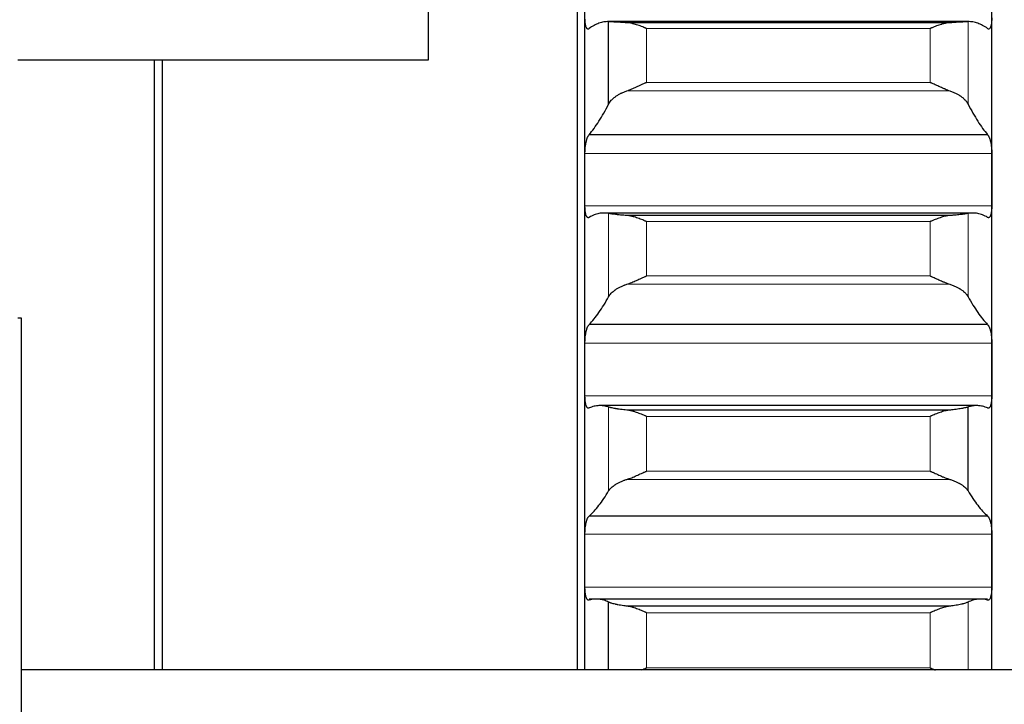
# Model space of a CAD drawing. Header units: inches. Extents: x 0 to 20790, y -12 to 14700.
# Tile 173 of 256: x 7989 to 8115, y 9880 to 9968. Entities that reach past the tile are written whole.
import ezdxf

# ---------------------------------------------------------------- set-up
doc = ezdxf.new("R2010")
doc.units = ezdxf.units.IN
doc.layers.add('1', color=7, linetype='Continuous', true_color=0xffffff)
doc.layers.add('254', color=7, linetype='Continuous', true_color=0xffffff)
doc.styles.add('latin_extended', font='simplex.shx')
doc.dimstyles.get("Standard").update_dxf_attribs({"dimtxt": 0.18, "dimasz": 0.18, "dimexe": 0.18, "dimexo": 0.0625, "dimgap": 0.09, "dimtad": 0, "dimtih": 1, "dimtoh": 1, "dimdec": 4, "dimzin": 0, "dimdsep": 46, "dimtxsty": 'Standard', "dimcen": 0.09, "dimadec": 0, "dimazin": 0, "dimtfac": 1, "dimtdec": 4, "dimtofl": 0, "dimtmove": 0, "dimatfit": 3, "dimfxl": 1, "dimtolj": 1, "dimtzin": 0, "dimarcsym": 0})

# ---------------------------------------------------------------- blocks, each defined once
blk = doc.blocks.new('_U1')
at = {"layer": '254', "color": 3, "linetype": 'Continuous', "lineweight": 13, "transparency": 16777216}
for p, q in [((1386.41, 10951.25), (1386.41, 7981.75)), ((8061.41, 9764.75), (8061.41, 7981.75)), ((1508.91, 8016.75), (7938.91, 8016.75))]:
    blk.add_line(p, q, dxfattribs=at)
at = {"layer": '254', "color": 3, "transparency": 16777216}
for points in [[(1508.91, 8037.17), (1508.91, 7996.34), (1386.41, 8016.75)], [(7938.91, 7996.34), (7938.91, 8037.17), (8061.41, 8016.75)]]:
    blk.add_solid(points, dxfattribs=at)
at = {"layer": 'Defpoints', "color": 0, "transparency": 16777216}
for p in [(1386.41, 10986.25), (8061.41, 9799.75), (8061.41, 8016.75)]:
    blk.add_point(p, dxfattribs=at)
at = {"layer": '254', "color": 2, "lineweight": 13, "transparency": 16777216, "insert": (4508.08, 8200.5), "char_height": 122.5, "attachment_point": 1, "style": 'latin_extended'}
blk.add_mtext('\\A1;6675', dxfattribs=at)

msp = doc.modelspace()

# ---------------------------------------------------------------- linework, layer by layer
at = {"layer": '1', "color": 2, "linetype": 'Continuous', "lineweight": 25}
for p, q in [((8060.411, 10049.754), (8060.411, 9884.738)), ((8041.411, 9962.754), (8041.411, 9989.754)), ((8061.411, 9947.44), (8061.411, 9971.455)), ((8113.411, 9947.44), (8113.411, 9971.455)), ((8110.495, 9967.652), (8064.328, 9967.652)), ((8064.438, 9957.107), (8064.438, 9967.651)), ((8108.043, 9967.512), (8066.78, 9967.512)), ((7988.911, 9962.754), (8041.411, 9962.754)), ((8006.411, 9884.766), (8006.411, 9962.764)), ((8007.411, 9884.761), (8007.411, 9962.768)), ((8112.874, 9953.193), (8061.949, 9953.193)), ((8061.411, 9923.189), (8061.411, 9947.44)), ((8113.411, 9923.189), (8113.411, 9947.44)), ((8110.985, 9943.182), (8063.838, 9943.182)), ((8108.043, 9942.86), (8066.78, 9942.86)), ((7989.411, 9929.754), (7988.911, 9929.754)), ((7989.411, 9669.754), (7989.411, 9929.754)), ((8112.874, 9928.911), (8061.949, 9928.911)), ((8061.411, 9898.74), (8061.411, 9923.189)), ((8113.411, 9898.74), (8113.411, 9923.189)), ((8111.476, 9918.557), (8063.347, 9918.557)), ((8110.385, 9907.638), (8110.385, 9918.373)), ((8108.043, 9917.979), (8066.78, 9917.979)), ((8112.874, 9904.423), (8061.949, 9904.423)), ((8061.411, 9884.754), (8061.411, 9898.74)), ((8113.411, 9884.754), (8113.411, 9898.74)), ((8112.874, 9893.816), (8061.949, 9893.816)), ((8064.438, 9884.754), (8064.438, 9893.429)), ((8108.043, 9892.909), (8066.78, 9892.909)), ((8157.411, 9884.754), (7989.411, 9884.754))]:
    msp.add_line(p, q, dxfattribs=at)
at = {"layer": '1', "color": 110, "linetype": 'Continuous', "lineweight": 13}
for p, q in [((8110.385, 9957.107), (8110.385, 9967.651)), ((8105.556, 9966.778), (8069.267, 9966.778)), ((8069.267, 9959.893), (8069.267, 9966.778)), ((8105.556, 9959.893), (8105.556, 9966.778)), ((8105.556, 9959.893), (8069.267, 9959.893)), ((8108.043, 9958.815), (8066.78, 9958.815)), ((8113.409, 9950.779), (8061.414, 9950.779)), ((8113.409, 9944.102), (8061.414, 9944.102)), ((8064.438, 9932.479), (8064.438, 9943.127)), ((8110.385, 9932.479), (8110.385, 9943.127)), ((8105.556, 9942.091), (8069.267, 9942.091)), ((8069.267, 9935.138), (8069.267, 9942.091)), ((8105.556, 9935.138), (8105.556, 9942.091)), ((8105.556, 9935.138), (8069.267, 9935.138)), ((8108.043, 9934.077), (8066.78, 9934.077)), ((8113.409, 9926.557), (8061.414, 9926.557)), ((8113.409, 9919.821), (8061.414, 9919.821)), ((8064.438, 9907.638), (8064.438, 9918.373)), ((8069.267, 9910.167), (8069.267, 9917.176)), ((8105.556, 9917.176), (8069.267, 9917.176)), ((8105.556, 9910.167), (8105.556, 9917.176)), ((8105.556, 9910.167), (8069.267, 9910.167)), ((8108.043, 9909.125), (8066.78, 9909.125)), ((8113.409, 9902.133), (8061.414, 9902.133)), ((8113.409, 9895.347), (8061.414, 9895.347)), ((8110.385, 9884.754), (8110.385, 9893.429)), ((8105.556, 9892.074), (8069.267, 9892.074)), ((8069.267, 9885.019), (8069.267, 9892.074)), ((8105.556, 9885.019), (8105.556, 9892.074)), ((8105.556, 9885.019), (8069.267, 9885.019))]:
    msp.add_line(p, q, dxfattribs=at)
at = {"layer": '1', "color": 2, "linetype": 'Continuous', "lineweight": 25}
for points, knots in [([(8061.949, 9966.779), (8061.914, 9966.744), (8061.88, 9966.722), (8061.83, 9966.707), (8061.813, 9966.705), (8061.789, 9966.706), (8061.781, 9966.708), (8061.764, 9966.712), (8061.756, 9966.715), (8061.716, 9966.733), (8061.686, 9966.759), (8061.642, 9966.818), (8061.628, 9966.84), (8061.608, 9966.878), (8061.601, 9966.892), (8061.588, 9966.92), (8061.581, 9966.935), (8061.55, 9967.013), (8061.528, 9967.086), (8061.503, 9967.191), (8061.498, 9967.213), (8061.489, 9967.257), (8061.484, 9967.28), (8061.472, 9967.351), (8061.464, 9967.4), (8061.443, 9967.554), (8061.433, 9967.664), (8061.423, 9967.811), (8061.422, 9967.841), (8061.419, 9967.902), (8061.418, 9967.932), (8061.415, 9968.025), (8061.414, 9968.088), (8061.414, 9968.152)], [0, 0, 0, 0, 0.125, 0.125, 0.1875, 0.1875, 0.21875, 0.21875, 0.25, 0.25, 0.375, 0.375, 0.4375, 0.4375, 0.46875, 0.46875, 0.5, 0.5, 0.625, 0.625, 0.65625, 0.65625, 0.6875, 0.6875, 0.75, 0.75, 0.875, 0.875, 0.90625, 0.90625, 0.9375, 0.9375, 1, 1, 1, 1]), ([(8066.78, 9967.512), (8066.634, 9967.519), (8066.494, 9967.526), (8066.225, 9967.541), (8065.968, 9967.556), (8065.731, 9967.57), (8065.591, 9967.579), (8065.563, 9967.581), (8065.508, 9967.585), (8065.481, 9967.586), (8065.401, 9967.592), (8065.349, 9967.595), (8065.199, 9967.605), (8065.107, 9967.611), (8064.935, 9967.622), (8064.856, 9967.628), (8064.748, 9967.634), (8064.713, 9967.636), (8064.665, 9967.639), (8064.649, 9967.64), (8064.618, 9967.642), (8064.603, 9967.643), (8064.531, 9967.647), (8064.48, 9967.649), (8064.438, 9967.651)], [0, 0, 0, 0, 0.125, 0.125, 0.25, 0.375, 0.375, 0.40625, 0.40625, 0.4375, 0.4375, 0.5, 0.5, 0.625, 0.625, 0.75, 0.75, 0.8125, 0.8125, 0.84375, 0.84375, 0.875, 0.875, 1, 1, 1, 1]), ([(8069.267, 9966.778), (8069.264, 9966.779), (8069.261, 9966.781), (8069.254, 9966.783), (8069.251, 9966.785), (8069.241, 9966.789), (8069.221, 9966.798), (8069.175, 9966.818), (8069.082, 9966.857), (8069.003, 9966.89), (8068.845, 9966.955), (8068.74, 9966.997), (8068.426, 9967.119), (8068.218, 9967.194), (8067.907, 9967.293), (8067.803, 9967.324), (8067.648, 9967.367), (8067.596, 9967.38), (8067.492, 9967.405), (8067.44, 9967.417), (8067.286, 9967.45), (8067.183, 9967.469), (8066.98, 9967.497), (8066.88, 9967.507), (8066.78, 9967.512)], [0, 0, 0, 0, 0.0039063, 0.0039063, 0.0078125, 0.0078125, 0.015625, 0.03125, 0.0625, 0.125, 0.125, 0.25, 0.25, 0.5, 0.5, 0.625, 0.625, 0.6875, 0.6875, 0.75, 0.75, 0.875, 0.875, 1, 1, 1, 1]), ([(8108.043, 9967.512), (8107.943, 9967.507), (8107.843, 9967.497), (8107.642, 9967.469), (8107.541, 9967.451), (8107.337, 9967.408), (8107.234, 9967.382), (8107.027, 9967.326), (8106.923, 9967.296), (8106.713, 9967.229), (8106.609, 9967.193), (8106.399, 9967.118), (8106.294, 9967.079), (8106.084, 9966.998), (8105.978, 9966.955), (8105.82, 9966.89), (8105.741, 9966.857), (8105.648, 9966.818), (8105.602, 9966.798), (8105.582, 9966.789), (8105.569, 9966.783), (8105.562, 9966.781), (8105.556, 9966.778)], [0, 0, 0, 0, 0.125, 0.125, 0.25, 0.25, 0.375, 0.375, 0.5, 0.5, 0.625, 0.625, 0.75, 0.75, 0.875, 0.875, 0.9375, 0.96875, 0.984375, 0.9921875, 0.9921875, 1, 1, 1, 1]), ([(8110.385, 9967.651), (8110.343, 9967.649), (8110.293, 9967.647), (8110.178, 9967.641), (8110.049, 9967.633), (8109.891, 9967.623), (8109.762, 9967.614), (8109.717, 9967.611), (8109.647, 9967.606), (8109.623, 9967.605), (8109.574, 9967.602), (8109.55, 9967.6), (8109.425, 9967.592), (8109.213, 9967.578), (8108.978, 9967.563), (8108.731, 9967.548), (8108.602, 9967.541), (8108.432, 9967.532), (8108.398, 9967.53), (8108.328, 9967.526), (8108.223, 9967.521), (8108.116, 9967.516), (8108.043, 9967.512)], [0, 0, 0, 0, 0.125, 0.125, 0.25, 0.375, 0.375, 0.4375, 0.4375, 0.46875, 0.46875, 0.5, 0.5, 0.625, 0.75, 0.75, 0.875, 0.875, 0.90625, 0.90625, 0.9375, 1, 1, 1, 1]), ([(8113.409, 9968.152), (8113.409, 9968.088), (8113.407, 9967.963), (8113.399, 9967.783), (8113.39, 9967.669), (8113.382, 9967.586), (8113.379, 9967.558), (8113.373, 9967.505), (8113.369, 9967.478), (8113.352, 9967.35), (8113.335, 9967.257), (8113.31, 9967.151), (8113.305, 9967.131), (8113.297, 9967.101), (8113.295, 9967.091), (8113.289, 9967.072), (8113.275, 9967.025), (8113.248, 9966.949), (8113.223, 9966.892), (8113.196, 9966.841), (8113.181, 9966.819), (8113.138, 9966.76), (8113.107, 9966.733), (8113.059, 9966.711), (8113.043, 9966.707), (8113.018, 9966.705), (8113.01, 9966.705), (8112.993, 9966.707), (8112.985, 9966.709), (8112.943, 9966.722), (8112.908, 9966.744), (8112.874, 9966.779)], [0, 0, 0, 0, 0.0625, 0.125, 0.1875, 0.1875, 0.21875, 0.21875, 0.25, 0.25, 0.375, 0.375, 0.40625, 0.40625, 0.421875, 0.421875, 0.4375, 0.5, 0.5625, 0.5625, 0.625, 0.625, 0.75, 0.75, 0.8125, 0.8125, 0.84375, 0.84375, 0.875, 0.875, 1, 1, 1, 1]), ([(8066.78, 9958.815), (8066.88, 9958.849), (8066.98, 9958.886), (8067.181, 9958.965), (8067.282, 9959.006), (8067.486, 9959.093), (8067.589, 9959.137), (8067.795, 9959.229), (8067.9, 9959.276), (8068.109, 9959.371), (8068.214, 9959.419), (8068.424, 9959.515), (8068.529, 9959.563), (8068.739, 9959.658), (8068.844, 9959.706), (8069.003, 9959.777), (8069.082, 9959.812), (8069.175, 9959.853), (8069.221, 9959.873), (8069.241, 9959.881), (8069.254, 9959.887), (8069.261, 9959.89), (8069.267, 9959.893)], [0, 0, 0, 0, 0.125, 0.125, 0.25, 0.25, 0.375, 0.375, 0.5, 0.5, 0.625, 0.625, 0.75, 0.75, 0.875, 0.875, 0.9375, 0.96875, 0.984375, 0.9921875, 0.9921875, 1, 1, 1, 1]), ([(8105.556, 9959.893), (8105.559, 9959.891), (8105.562, 9959.89), (8105.569, 9959.887), (8105.572, 9959.886), (8105.582, 9959.881), (8105.602, 9959.873), (8105.648, 9959.852), (8105.741, 9959.812), (8105.82, 9959.777), (8105.978, 9959.706), (8106.083, 9959.659), (8106.397, 9959.516), (8106.605, 9959.42), (8106.916, 9959.279), (8107.02, 9959.232), (8107.175, 9959.163), (8107.227, 9959.141), (8107.33, 9959.096), (8107.382, 9959.073), (8107.537, 9959.008), (8107.64, 9958.966), (8107.843, 9958.886), (8107.943, 9958.849), (8108.043, 9958.815)], [0, 0, 0, 0, 0.0039063, 0.0039063, 0.0078125, 0.0078125, 0.015625, 0.03125, 0.0625, 0.125, 0.125, 0.25, 0.25, 0.5, 0.5, 0.625, 0.625, 0.6875, 0.6875, 0.75, 0.75, 0.875, 0.875, 1, 1, 1, 1]), ([(8064.438, 9957.107), (8064.48, 9957.189), (8064.579, 9957.354), (8064.709, 9957.516), (8064.817, 9957.636), (8064.855, 9957.676), (8064.915, 9957.735), (8064.935, 9957.755), (8064.977, 9957.794), (8064.998, 9957.814), (8065.106, 9957.911), (8065.292, 9958.062), (8065.504, 9958.205), (8065.727, 9958.342), (8065.846, 9958.409), (8066.002, 9958.489), (8066.033, 9958.505), (8066.098, 9958.536), (8066.13, 9958.551), (8066.228, 9958.597), (8066.294, 9958.626), (8066.497, 9958.712), (8066.636, 9958.765), (8066.78, 9958.815)], [0, 0, 0, 0, 0.125, 0.25, 0.25, 0.3125, 0.3125, 0.34375, 0.34375, 0.375, 0.375, 0.5, 0.625, 0.625, 0.75, 0.75, 0.78125, 0.78125, 0.8125, 0.8125, 0.875, 0.875, 1, 1, 1, 1]), ([(8108.043, 9958.815), (8108.189, 9958.765), (8108.329, 9958.711), (8108.598, 9958.597), (8108.855, 9958.477), (8109.091, 9958.345), (8109.232, 9958.258), (8109.26, 9958.241), (8109.315, 9958.205), (8109.342, 9958.188), (8109.422, 9958.134), (8109.474, 9958.097), (8109.624, 9957.987), (8109.716, 9957.911), (8109.888, 9957.757), (8109.967, 9957.679), (8110.075, 9957.559), (8110.109, 9957.519), (8110.158, 9957.458), (8110.174, 9957.438), (8110.205, 9957.397), (8110.22, 9957.376), (8110.292, 9957.273), (8110.343, 9957.19), (8110.385, 9957.107)], [0, 0, 0, 0, 0.125, 0.125, 0.25, 0.375, 0.375, 0.40625, 0.40625, 0.4375, 0.4375, 0.5, 0.5, 0.625, 0.625, 0.75, 0.75, 0.8125, 0.8125, 0.84375, 0.84375, 0.875, 0.875, 1, 1, 1, 1]), ([(8061.414, 9950.779), (8061.414, 9950.843), (8061.416, 9950.974), (8061.424, 9951.17), (8061.433, 9951.302), (8061.441, 9951.402), (8061.444, 9951.435), (8061.45, 9951.501), (8061.453, 9951.534), (8061.471, 9951.696), (8061.488, 9951.823), (8061.512, 9951.976), (8061.518, 9952.007), (8061.526, 9952.052), (8061.528, 9952.067), (8061.534, 9952.097), (8061.548, 9952.172), (8061.574, 9952.3), (8061.6, 9952.407), (8061.627, 9952.51), (8061.641, 9952.56), (8061.685, 9952.704), (8061.716, 9952.789), (8061.763, 9952.903), (8061.78, 9952.939), (8061.804, 9952.988), (8061.813, 9953.004), (8061.83, 9953.034), (8061.838, 9953.049), (8061.88, 9953.117), (8061.914, 9953.161), (8061.949, 9953.193)], [0, 0, 0, 0, 0.0625, 0.125, 0.1875, 0.1875, 0.21875, 0.21875, 0.25, 0.25, 0.375, 0.375, 0.40625, 0.40625, 0.421875, 0.421875, 0.4375, 0.5, 0.5625, 0.5625, 0.625, 0.625, 0.75, 0.75, 0.8125, 0.8125, 0.84375, 0.84375, 0.875, 0.875, 1, 1, 1, 1]), ([(8112.874, 9953.193), (8112.908, 9953.161), (8112.942, 9953.117), (8112.993, 9953.036), (8113.009, 9953.006), (8113.034, 9952.957), (8113.042, 9952.94), (8113.059, 9952.904), (8113.067, 9952.885), (8113.107, 9952.79), (8113.137, 9952.704), (8113.181, 9952.562), (8113.195, 9952.513), (8113.215, 9952.435), (8113.222, 9952.408), (8113.235, 9952.354), (8113.241, 9952.327), (8113.273, 9952.189), (8113.295, 9952.072), (8113.32, 9951.919), (8113.325, 9951.888), (8113.334, 9951.825), (8113.338, 9951.793), (8113.351, 9951.697), (8113.359, 9951.632), (8113.38, 9951.438), (8113.39, 9951.307), (8113.399, 9951.141), (8113.401, 9951.107), (8113.404, 9951.041), (8113.405, 9951.008), (8113.408, 9950.909), (8113.409, 9950.843), (8113.409, 9950.779)], [0, 0, 0, 0, 0.125, 0.125, 0.1875, 0.1875, 0.21875, 0.21875, 0.25, 0.25, 0.375, 0.375, 0.4375, 0.4375, 0.46875, 0.46875, 0.5, 0.5, 0.625, 0.625, 0.65625, 0.65625, 0.6875, 0.6875, 0.75, 0.75, 0.875, 0.875, 0.90625, 0.90625, 0.9375, 0.9375, 1, 1, 1, 1]), ([(8061.949, 9942.631), (8061.914, 9942.602), (8061.88, 9942.584), (8061.83, 9942.577), (8061.813, 9942.577), (8061.789, 9942.583), (8061.781, 9942.585), (8061.764, 9942.592), (8061.756, 9942.596), (8061.716, 9942.621), (8061.686, 9942.653), (8061.642, 9942.718), (8061.628, 9942.743), (8061.608, 9942.785), (8061.601, 9942.8), (8061.588, 9942.83), (8061.581, 9942.846), (8061.55, 9942.93), (8061.528, 9943.007), (8061.503, 9943.117), (8061.498, 9943.14), (8061.489, 9943.186), (8061.484, 9943.21), (8061.472, 9943.284), (8061.464, 9943.334), (8061.443, 9943.493), (8061.433, 9943.605), (8061.423, 9943.756), (8061.422, 9943.786), (8061.419, 9943.848), (8061.418, 9943.879), (8061.415, 9943.973), (8061.414, 9944.037), (8061.414, 9944.102)], [0, 0, 0, 0, 0.125, 0.125, 0.1875, 0.1875, 0.21875, 0.21875, 0.25, 0.25, 0.375, 0.375, 0.4375, 0.4375, 0.46875, 0.46875, 0.5, 0.5, 0.625, 0.625, 0.65625, 0.65625, 0.6875, 0.6875, 0.75, 0.75, 0.875, 0.875, 0.90625, 0.90625, 0.9375, 0.9375, 1, 1, 1, 1]), ([(8113.409, 9944.102), (8113.409, 9944.037), (8113.407, 9943.91), (8113.399, 9943.727), (8113.39, 9943.611), (8113.382, 9943.525), (8113.379, 9943.497), (8113.373, 9943.442), (8113.369, 9943.415), (8113.352, 9943.283), (8113.335, 9943.186), (8113.31, 9943.076), (8113.305, 9943.054), (8113.297, 9943.023), (8113.295, 9943.012), (8113.289, 9942.992), (8113.275, 9942.942), (8113.248, 9942.861), (8113.223, 9942.8), (8113.196, 9942.744), (8113.181, 9942.719), (8113.138, 9942.653), (8113.107, 9942.621), (8113.059, 9942.592), (8113.043, 9942.585), (8113.018, 9942.579), (8113.01, 9942.578), (8112.993, 9942.578), (8112.985, 9942.578), (8112.943, 9942.584), (8112.908, 9942.602), (8112.874, 9942.631)], [0, 0, 0, 0, 0.0625, 0.125, 0.1875, 0.1875, 0.21875, 0.21875, 0.25, 0.25, 0.375, 0.375, 0.40625, 0.40625, 0.421875, 0.421875, 0.4375, 0.5, 0.5625, 0.5625, 0.625, 0.625, 0.75, 0.75, 0.8125, 0.8125, 0.84375, 0.84375, 0.875, 0.875, 1, 1, 1, 1]), ([(8066.78, 9942.86), (8066.634, 9942.871), (8066.494, 9942.882), (8066.225, 9942.904), (8065.968, 9942.928), (8065.731, 9942.952), (8065.591, 9942.968), (8065.563, 9942.971), (8065.508, 9942.977), (8065.481, 9942.98), (8065.401, 9942.989), (8065.349, 9942.995), (8065.199, 9943.013), (8065.107, 9943.025), (8064.935, 9943.048), (8064.856, 9943.059), (8064.748, 9943.075), (8064.713, 9943.08), (8064.665, 9943.088), (8064.649, 9943.09), (8064.618, 9943.095), (8064.603, 9943.098), (8064.531, 9943.11), (8064.48, 9943.118), (8064.438, 9943.127)], [0, 0, 0, 0, 0.125, 0.125, 0.25, 0.375, 0.375, 0.40625, 0.40625, 0.4375, 0.4375, 0.5, 0.5, 0.625, 0.625, 0.75, 0.75, 0.8125, 0.8125, 0.84375, 0.84375, 0.875, 0.875, 1, 1, 1, 1]), ([(8069.267, 9942.091), (8069.264, 9942.093), (8069.261, 9942.094), (8069.254, 9942.097), (8069.251, 9942.098), (8069.241, 9942.103), (8069.221, 9942.111), (8069.175, 9942.131), (8069.082, 9942.171), (8069.003, 9942.205), (8068.845, 9942.271), (8068.74, 9942.314), (8068.426, 9942.439), (8068.218, 9942.516), (8067.907, 9942.62), (8067.803, 9942.652), (8067.648, 9942.697), (8067.596, 9942.711), (8067.492, 9942.738), (8067.44, 9942.751), (8067.286, 9942.787), (8067.183, 9942.808), (8066.98, 9942.841), (8066.88, 9942.853), (8066.78, 9942.86)], [0, 0, 0, 0, 0.0039062, 0.0039062, 0.0078125, 0.0078125, 0.015625, 0.03125, 0.0625, 0.125, 0.125, 0.25, 0.25, 0.5, 0.5, 0.625, 0.625, 0.6875, 0.6875, 0.75, 0.75, 0.875, 0.875, 1, 1, 1, 1]), ([(8108.043, 9942.86), (8107.943, 9942.853), (8107.843, 9942.841), (8107.642, 9942.808), (8107.541, 9942.788), (8107.337, 9942.741), (8107.234, 9942.714), (8107.027, 9942.654), (8106.923, 9942.622), (8106.713, 9942.552), (8106.609, 9942.515), (8106.399, 9942.438), (8106.294, 9942.398), (8106.084, 9942.314), (8105.978, 9942.271), (8105.82, 9942.205), (8105.741, 9942.171), (8105.648, 9942.131), (8105.602, 9942.111), (8105.582, 9942.103), (8105.569, 9942.097), (8105.562, 9942.094), (8105.556, 9942.091)], [0, 0, 0, 0, 0.125, 0.125, 0.25, 0.25, 0.375, 0.375, 0.5, 0.5, 0.625, 0.625, 0.75, 0.75, 0.875, 0.875, 0.9375, 0.96875, 0.984375, 0.9921875, 0.9921875, 1, 1, 1, 1]), ([(8110.385, 9943.127), (8110.343, 9943.118), (8110.293, 9943.11), (8110.178, 9943.091), (8110.049, 9943.071), (8109.891, 9943.048), (8109.762, 9943.031), (8109.717, 9943.025), (8109.647, 9943.016), (8109.623, 9943.013), (8109.574, 9943.007), (8109.55, 9943.004), (8109.425, 9942.989), (8109.213, 9942.965), (8108.978, 9942.941), (8108.731, 9942.917), (8108.602, 9942.905), (8108.432, 9942.891), (8108.398, 9942.888), (8108.328, 9942.882), (8108.223, 9942.874), (8108.116, 9942.866), (8108.043, 9942.86)], [0, 0, 0, 0, 0.125, 0.125, 0.25, 0.375, 0.375, 0.4375, 0.4375, 0.46875, 0.46875, 0.5, 0.5, 0.625, 0.75, 0.75, 0.875, 0.875, 0.90625, 0.90625, 0.9375, 1, 1, 1, 1]), ([(8066.78, 9934.077), (8066.88, 9934.109), (8066.98, 9934.145), (8067.181, 9934.22), (8067.282, 9934.26), (8067.486, 9934.344), (8067.589, 9934.388), (8067.795, 9934.477), (8067.9, 9934.523), (8068.109, 9934.617), (8068.214, 9934.664), (8068.424, 9934.76), (8068.529, 9934.807), (8068.739, 9934.903), (8068.844, 9934.95), (8069.003, 9935.021), (8069.082, 9935.057), (8069.175, 9935.098), (8069.221, 9935.118), (8069.241, 9935.127), (8069.254, 9935.133), (8069.261, 9935.135), (8069.267, 9935.138)], [0, 0, 0, 0, 0.125, 0.125, 0.25, 0.25, 0.375, 0.375, 0.5, 0.5, 0.625, 0.625, 0.75, 0.75, 0.875, 0.875, 0.9375, 0.96875, 0.984375, 0.9921875, 0.9921875, 1, 1, 1, 1]), ([(8105.556, 9935.138), (8105.559, 9935.137), (8105.562, 9935.135), (8105.569, 9935.133), (8105.572, 9935.131), (8105.582, 9935.127), (8105.602, 9935.118), (8105.648, 9935.098), (8105.741, 9935.057), (8105.82, 9935.021), (8105.978, 9934.95), (8106.083, 9934.903), (8106.397, 9934.761), (8106.605, 9934.666), (8106.916, 9934.526), (8107.02, 9934.481), (8107.175, 9934.413), (8107.227, 9934.391), (8107.33, 9934.347), (8107.382, 9934.325), (8107.537, 9934.262), (8107.64, 9934.221), (8107.843, 9934.145), (8107.943, 9934.109), (8108.043, 9934.077)], [0, 0, 0, 0, 0.0039062, 0.0039062, 0.0078125, 0.0078125, 0.015625, 0.03125, 0.0625, 0.125, 0.125, 0.25, 0.25, 0.5, 0.5, 0.625, 0.625, 0.6875, 0.6875, 0.75, 0.75, 0.875, 0.875, 1, 1, 1, 1]), ([(8064.438, 9932.479), (8064.48, 9932.556), (8064.53, 9932.633), (8064.645, 9932.785), (8064.774, 9932.936), (8064.932, 9933.083), (8065.061, 9933.191), (8065.106, 9933.227), (8065.176, 9933.281), (8065.2, 9933.299), (8065.249, 9933.334), (8065.273, 9933.351), (8065.398, 9933.438), (8065.609, 9933.571), (8065.845, 9933.695), (8066.092, 9933.814), (8066.221, 9933.871), (8066.391, 9933.939), (8066.425, 9933.952), (8066.495, 9933.978), (8066.599, 9934.017), (8066.707, 9934.054), (8066.78, 9934.077)], [0, 0, 0, 0, 0.125, 0.125, 0.25, 0.375, 0.375, 0.4375, 0.4375, 0.46875, 0.46875, 0.5, 0.5, 0.625, 0.75, 0.75, 0.875, 0.875, 0.90625, 0.90625, 0.9375, 1, 1, 1, 1]), ([(8108.043, 9934.077), (8108.189, 9934.03), (8108.329, 9933.98), (8108.598, 9933.873), (8108.855, 9933.76), (8109.091, 9933.636), (8109.232, 9933.555), (8109.26, 9933.538), (8109.315, 9933.505), (8109.342, 9933.488), (8109.422, 9933.438), (8109.474, 9933.404), (8109.624, 9933.3), (8109.716, 9933.23), (8109.888, 9933.086), (8109.967, 9933.012), (8110.075, 9932.901), (8110.109, 9932.863), (8110.158, 9932.806), (8110.174, 9932.787), (8110.205, 9932.749), (8110.22, 9932.73), (8110.292, 9932.634), (8110.343, 9932.556), (8110.385, 9932.479)], [0, 0, 0, 0, 0.125, 0.125, 0.25, 0.375, 0.375, 0.40625, 0.40625, 0.4375, 0.4375, 0.5, 0.5, 0.625, 0.625, 0.75, 0.75, 0.8125, 0.8125, 0.84375, 0.84375, 0.875, 0.875, 1, 1, 1, 1]), ([(8061.414, 9926.557), (8061.414, 9926.623), (8061.416, 9926.754), (8061.424, 9926.951), (8061.433, 9927.083), (8061.441, 9927.182), (8061.444, 9927.215), (8061.45, 9927.281), (8061.453, 9927.313), (8061.471, 9927.475), (8061.488, 9927.6), (8061.512, 9927.751), (8061.518, 9927.781), (8061.526, 9927.826), (8061.528, 9927.84), (8061.534, 9927.87), (8061.548, 9927.943), (8061.574, 9928.068), (8061.6, 9928.172), (8061.627, 9928.272), (8061.641, 9928.32), (8061.685, 9928.459), (8061.716, 9928.54), (8061.763, 9928.648), (8061.78, 9928.681), (8061.804, 9928.727), (8061.813, 9928.742), (8061.83, 9928.77), (8061.838, 9928.783), (8061.88, 9928.846), (8061.914, 9928.885), (8061.949, 9928.911)], [0, 0, 0, 0, 0.0625, 0.125, 0.1875, 0.1875, 0.21875, 0.21875, 0.25, 0.25, 0.375, 0.375, 0.40625, 0.40625, 0.421875, 0.421875, 0.4375, 0.5, 0.5625, 0.5625, 0.625, 0.625, 0.75, 0.75, 0.8125, 0.8125, 0.84375, 0.84375, 0.875, 0.875, 1, 1, 1, 1]), ([(8112.874, 9928.911), (8112.908, 9928.885), (8112.942, 9928.846), (8112.993, 9928.771), (8113.009, 9928.744), (8113.034, 9928.698), (8113.042, 9928.682), (8113.059, 9928.648), (8113.067, 9928.631), (8113.107, 9928.541), (8113.137, 9928.459), (8113.181, 9928.323), (8113.195, 9928.275), (8113.215, 9928.199), (8113.222, 9928.173), (8113.235, 9928.121), (8113.241, 9928.094), (8113.273, 9927.959), (8113.295, 9927.845), (8113.32, 9927.694), (8113.325, 9927.663), (8113.334, 9927.601), (8113.338, 9927.57), (8113.351, 9927.475), (8113.359, 9927.411), (8113.38, 9927.218), (8113.39, 9927.088), (8113.399, 9926.921), (8113.401, 9926.888), (8113.404, 9926.821), (8113.405, 9926.788), (8113.408, 9926.689), (8113.409, 9926.623), (8113.409, 9926.557)], [0, 0, 0, 0, 0.125, 0.125, 0.1875, 0.1875, 0.21875, 0.21875, 0.25, 0.25, 0.375, 0.375, 0.4375, 0.4375, 0.46875, 0.46875, 0.5, 0.5, 0.625, 0.625, 0.65625, 0.65625, 0.6875, 0.6875, 0.75, 0.75, 0.875, 0.875, 0.90625, 0.90625, 0.9375, 0.9375, 1, 1, 1, 1]), ([(8061.949, 9918.255), (8061.914, 9918.23), (8061.88, 9918.218), (8061.83, 9918.218), (8061.813, 9918.221), (8061.789, 9918.231), (8061.781, 9918.235), (8061.764, 9918.244), (8061.756, 9918.249), (8061.716, 9918.28), (8061.686, 9918.317), (8061.642, 9918.39), (8061.628, 9918.417), (8061.608, 9918.462), (8061.601, 9918.478), (8061.588, 9918.511), (8061.581, 9918.528), (8061.55, 9918.617), (8061.528, 9918.699), (8061.503, 9918.813), (8061.498, 9918.837), (8061.489, 9918.885), (8061.484, 9918.91), (8061.472, 9918.986), (8061.464, 9919.039), (8061.443, 9919.201), (8061.433, 9919.317), (8061.423, 9919.47), (8061.422, 9919.501), (8061.419, 9919.564), (8061.418, 9919.595), (8061.415, 9919.691), (8061.414, 9919.755), (8061.414, 9919.821)], [0, 0, 0, 0, 0.125, 0.125, 0.1875, 0.1875, 0.21875, 0.21875, 0.25, 0.25, 0.375, 0.375, 0.4375, 0.4375, 0.46875, 0.46875, 0.5, 0.5, 0.625, 0.625, 0.65625, 0.65625, 0.6875, 0.6875, 0.75, 0.75, 0.875, 0.875, 0.90625, 0.90625, 0.9375, 0.9375, 1, 1, 1, 1]), ([(8113.409, 9919.821), (8113.409, 9919.755), (8113.407, 9919.627), (8113.399, 9919.441), (8113.39, 9919.322), (8113.382, 9919.235), (8113.379, 9919.206), (8113.373, 9919.149), (8113.369, 9919.122), (8113.352, 9918.985), (8113.335, 9918.885), (8113.31, 9918.77), (8113.305, 9918.748), (8113.297, 9918.715), (8113.295, 9918.704), (8113.289, 9918.683), (8113.275, 9918.63), (8113.248, 9918.544), (8113.223, 9918.479), (8113.196, 9918.418), (8113.181, 9918.391), (8113.138, 9918.317), (8113.107, 9918.281), (8113.059, 9918.244), (8113.043, 9918.234), (8113.018, 9918.225), (8113.01, 9918.222), (8112.993, 9918.219), (8112.985, 9918.218), (8112.943, 9918.218), (8112.908, 9918.23), (8112.874, 9918.255)], [0, 0, 0, 0, 0.0625, 0.125, 0.1875, 0.1875, 0.21875, 0.21875, 0.25, 0.25, 0.375, 0.375, 0.40625, 0.40625, 0.421875, 0.421875, 0.4375, 0.5, 0.5625, 0.5625, 0.625, 0.625, 0.75, 0.75, 0.8125, 0.8125, 0.84375, 0.84375, 0.875, 0.875, 1, 1, 1, 1]), ([(8066.78, 9917.979), (8066.634, 9917.993), (8066.494, 9918.008), (8066.225, 9918.039), (8065.968, 9918.071), (8065.731, 9918.105), (8065.591, 9918.126), (8065.563, 9918.131), (8065.508, 9918.14), (8065.481, 9918.144), (8065.401, 9918.157), (8065.349, 9918.166), (8065.199, 9918.192), (8065.107, 9918.21), (8064.935, 9918.244), (8064.856, 9918.261), (8064.748, 9918.286), (8064.713, 9918.294), (8064.665, 9918.307), (8064.649, 9918.311), (8064.618, 9918.319), (8064.603, 9918.323), (8064.531, 9918.343), (8064.48, 9918.358), (8064.438, 9918.373)], [0, 0, 0, 0, 0.125, 0.125, 0.25, 0.375, 0.375, 0.40625, 0.40625, 0.4375, 0.4375, 0.5, 0.5, 0.625, 0.625, 0.75, 0.75, 0.8125, 0.8125, 0.84375, 0.84375, 0.875, 0.875, 1, 1, 1, 1]), ([(8110.385, 9918.373), (8110.343, 9918.358), (8110.293, 9918.343), (8110.178, 9918.311), (8110.049, 9918.279), (8109.891, 9918.245), (8109.762, 9918.219), (8109.717, 9918.21), (8109.647, 9918.197), (8109.623, 9918.192), (8109.574, 9918.184), (8109.55, 9918.179), (8109.425, 9918.157), (8109.213, 9918.122), (8108.978, 9918.089), (8108.731, 9918.056), (8108.602, 9918.039), (8108.432, 9918.02), (8108.398, 9918.016), (8108.328, 9918.009), (8108.223, 9917.997), (8108.116, 9917.986), (8108.043, 9917.979)], [0, 0, 0, 0, 0.125, 0.125, 0.25, 0.375, 0.375, 0.4375, 0.4375, 0.46875, 0.46875, 0.5, 0.5, 0.625, 0.75, 0.75, 0.875, 0.875, 0.90625, 0.90625, 0.9375, 1, 1, 1, 1]), ([(8069.267, 9917.176), (8069.264, 9917.178), (8069.261, 9917.179), (8069.254, 9917.182), (8069.251, 9917.184), (8069.241, 9917.188), (8069.221, 9917.197), (8069.175, 9917.217), (8069.082, 9917.257), (8069.003, 9917.291), (8068.845, 9917.359), (8068.74, 9917.402), (8068.426, 9917.53), (8068.218, 9917.609), (8067.907, 9917.717), (8067.803, 9917.751), (8067.648, 9917.798), (8067.596, 9917.814), (8067.492, 9917.843), (8067.44, 9917.856), (8067.286, 9917.895), (8067.183, 9917.918), (8066.98, 9917.955), (8066.88, 9917.97), (8066.78, 9917.979)], [0, 0, 0, 0, 0.0039062, 0.0039062, 0.0078125, 0.0078125, 0.015625, 0.03125, 0.0625, 0.125, 0.125, 0.25, 0.25, 0.5, 0.5, 0.625, 0.625, 0.6875, 0.6875, 0.75, 0.75, 0.875, 0.875, 1, 1, 1, 1]), ([(8108.043, 9917.979), (8107.943, 9917.97), (8107.843, 9917.955), (8107.642, 9917.918), (8107.541, 9917.896), (8107.337, 9917.845), (8107.234, 9917.816), (8107.027, 9917.754), (8106.923, 9917.72), (8106.713, 9917.647), (8106.609, 9917.609), (8106.399, 9917.529), (8106.294, 9917.488), (8106.084, 9917.403), (8105.978, 9917.359), (8105.82, 9917.291), (8105.741, 9917.257), (8105.648, 9917.217), (8105.602, 9917.197), (8105.582, 9917.188), (8105.569, 9917.182), (8105.562, 9917.179), (8105.556, 9917.176)], [0, 0, 0, 0, 0.125, 0.125, 0.25, 0.25, 0.375, 0.375, 0.5, 0.5, 0.625, 0.625, 0.75, 0.75, 0.875, 0.875, 0.9375, 0.96875, 0.984375, 0.9921875, 0.9921875, 1, 1, 1, 1]), ([(8066.78, 9909.125), (8066.88, 9909.155), (8066.98, 9909.188), (8067.181, 9909.26), (8067.282, 9909.299), (8067.486, 9909.38), (8067.589, 9909.422), (8067.795, 9909.51), (8067.9, 9909.555), (8068.109, 9909.647), (8068.214, 9909.694), (8068.424, 9909.788), (8068.529, 9909.836), (8068.739, 9909.931), (8068.844, 9909.978), (8069.003, 9910.049), (8069.082, 9910.085), (8069.175, 9910.126), (8069.221, 9910.147), (8069.241, 9910.155), (8069.254, 9910.161), (8069.261, 9910.164), (8069.267, 9910.167)], [0, 0, 0, 0, 0.125, 0.125, 0.25, 0.25, 0.375, 0.375, 0.5, 0.5, 0.625, 0.625, 0.75, 0.75, 0.875, 0.875, 0.9375, 0.96875, 0.984375, 0.9921875, 0.9921875, 1, 1, 1, 1]), ([(8105.556, 9910.167), (8105.559, 9910.166), (8105.562, 9910.164), (8105.569, 9910.161), (8105.572, 9910.16), (8105.582, 9910.155), (8105.602, 9910.147), (8105.648, 9910.126), (8105.741, 9910.085), (8105.82, 9910.049), (8105.978, 9909.978), (8106.083, 9909.931), (8106.397, 9909.789), (8106.605, 9909.695), (8106.916, 9909.558), (8107.02, 9909.513), (8107.175, 9909.447), (8107.227, 9909.425), (8107.33, 9909.383), (8107.382, 9909.362), (8107.537, 9909.3), (8107.64, 9909.261), (8107.843, 9909.188), (8107.943, 9909.155), (8108.043, 9909.125)], [0, 0, 0, 0, 0.0039062, 0.0039062, 0.0078125, 0.0078125, 0.015625, 0.03125, 0.0625, 0.125, 0.125, 0.25, 0.25, 0.5, 0.5, 0.625, 0.625, 0.6875, 0.6875, 0.75, 0.75, 0.875, 0.875, 1, 1, 1, 1]), ([(8064.438, 9907.638), (8064.48, 9907.71), (8064.53, 9907.781), (8064.645, 9907.922), (8064.774, 9908.062), (8064.932, 9908.198), (8065.061, 9908.299), (8065.106, 9908.332), (8065.176, 9908.382), (8065.2, 9908.398), (8065.249, 9908.431), (8065.273, 9908.447), (8065.398, 9908.528), (8065.609, 9908.652), (8065.845, 9908.768), (8066.092, 9908.879), (8066.221, 9908.932), (8066.391, 9908.995), (8066.425, 9909.008), (8066.495, 9909.032), (8066.599, 9909.068), (8066.707, 9909.103), (8066.78, 9909.125)], [0, 0, 0, 0, 0.125, 0.125, 0.25, 0.375, 0.375, 0.4375, 0.4375, 0.46875, 0.46875, 0.5, 0.5, 0.625, 0.75, 0.75, 0.875, 0.875, 0.90625, 0.90625, 0.9375, 1, 1, 1, 1]), ([(8108.043, 9909.125), (8108.189, 9909.081), (8108.329, 9909.033), (8108.598, 9908.934), (8108.855, 9908.828), (8109.091, 9908.712), (8109.232, 9908.637), (8109.26, 9908.622), (8109.315, 9908.591), (8109.342, 9908.575), (8109.422, 9908.528), (8109.474, 9908.496), (8109.624, 9908.4), (8109.716, 9908.334), (8109.888, 9908.201), (8109.967, 9908.133), (8110.075, 9908.029), (8110.109, 9907.994), (8110.158, 9907.941), (8110.174, 9907.924), (8110.205, 9907.888), (8110.22, 9907.87), (8110.292, 9907.781), (8110.343, 9907.71), (8110.385, 9907.638)], [0, 0, 0, 0, 0.125, 0.125, 0.25, 0.375, 0.375, 0.40625, 0.40625, 0.4375, 0.4375, 0.5, 0.5, 0.625, 0.625, 0.75, 0.75, 0.8125, 0.8125, 0.84375, 0.84375, 0.875, 0.875, 1, 1, 1, 1]), ([(8061.414, 9902.133), (8061.414, 9902.199), (8061.416, 9902.331), (8061.424, 9902.528), (8061.433, 9902.66), (8061.441, 9902.758), (8061.444, 9902.791), (8061.45, 9902.856), (8061.453, 9902.888), (8061.471, 9903.048), (8061.488, 9903.172), (8061.512, 9903.321), (8061.518, 9903.35), (8061.526, 9903.394), (8061.528, 9903.408), (8061.534, 9903.437), (8061.548, 9903.508), (8061.574, 9903.631), (8061.6, 9903.731), (8061.627, 9903.828), (8061.641, 9903.874), (8061.685, 9904.007), (8061.716, 9904.085), (8061.763, 9904.186), (8061.78, 9904.217), (8061.804, 9904.26), (8061.813, 9904.273), (8061.83, 9904.299), (8061.838, 9904.311), (8061.88, 9904.368), (8061.914, 9904.401), (8061.949, 9904.423)], [0, 0, 0, 0, 0.0625, 0.125, 0.1875, 0.1875, 0.21875, 0.21875, 0.25, 0.25, 0.375, 0.375, 0.40625, 0.40625, 0.421875, 0.421875, 0.4375, 0.5, 0.5625, 0.5625, 0.625, 0.625, 0.75, 0.75, 0.8125, 0.8125, 0.84375, 0.84375, 0.875, 0.875, 1, 1, 1, 1]), ([(8112.874, 9904.423), (8112.908, 9904.401), (8112.942, 9904.368), (8112.993, 9904.3), (8113.009, 9904.275), (8113.034, 9904.233), (8113.042, 9904.218), (8113.059, 9904.186), (8113.067, 9904.17), (8113.107, 9904.085), (8113.137, 9904.008), (8113.181, 9903.877), (8113.195, 9903.831), (8113.215, 9903.758), (8113.222, 9903.733), (8113.235, 9903.682), (8113.241, 9903.656), (8113.273, 9903.525), (8113.295, 9903.413), (8113.32, 9903.265), (8113.325, 9903.235), (8113.334, 9903.174), (8113.338, 9903.142), (8113.351, 9903.049), (8113.359, 9902.986), (8113.38, 9902.795), (8113.39, 9902.664), (8113.399, 9902.498), (8113.401, 9902.465), (8113.404, 9902.398), (8113.405, 9902.365), (8113.408, 9902.265), (8113.409, 9902.199), (8113.409, 9902.133)], [0, 0, 0, 0, 0.125, 0.125, 0.1875, 0.1875, 0.21875, 0.21875, 0.25, 0.25, 0.375, 0.375, 0.4375, 0.4375, 0.46875, 0.46875, 0.5, 0.5, 0.625, 0.625, 0.65625, 0.65625, 0.6875, 0.6875, 0.75, 0.75, 0.875, 0.875, 0.90625, 0.90625, 0.9375, 0.9375, 1, 1, 1, 1]), ([(8061.949, 9893.689), (8061.914, 9893.669), (8061.88, 9893.662), (8061.83, 9893.67), (8061.813, 9893.676), (8061.789, 9893.689), (8061.781, 9893.694), (8061.764, 9893.706), (8061.756, 9893.713), (8061.716, 9893.75), (8061.686, 9893.791), (8061.642, 9893.871), (8061.628, 9893.901), (8061.608, 9893.949), (8061.601, 9893.967), (8061.588, 9894.002), (8061.581, 9894.02), (8061.55, 9894.115), (8061.528, 9894.2), (8061.503, 9894.319), (8061.498, 9894.343), (8061.489, 9894.394), (8061.484, 9894.419), (8061.472, 9894.498), (8061.464, 9894.552), (8061.443, 9894.719), (8061.433, 9894.837), (8061.423, 9894.992), (8061.422, 9895.024), (8061.419, 9895.087), (8061.418, 9895.119), (8061.415, 9895.216), (8061.414, 9895.281), (8061.414, 9895.347)], [0, 0, 0, 0, 0.125, 0.125, 0.1875, 0.1875, 0.21875, 0.21875, 0.25, 0.25, 0.375, 0.375, 0.4375, 0.4375, 0.46875, 0.46875, 0.5, 0.5, 0.625, 0.625, 0.65625, 0.65625, 0.6875, 0.6875, 0.75, 0.75, 0.875, 0.875, 0.90625, 0.90625, 0.9375, 0.9375, 1, 1, 1, 1]), ([(8113.409, 9895.347), (8113.409, 9895.281), (8113.407, 9895.151), (8113.399, 9894.963), (8113.39, 9894.842), (8113.382, 9894.753), (8113.379, 9894.723), (8113.373, 9894.665), (8113.369, 9894.637), (8113.352, 9894.497), (8113.335, 9894.394), (8113.31, 9894.274), (8113.305, 9894.251), (8113.297, 9894.216), (8113.295, 9894.205), (8113.289, 9894.183), (8113.275, 9894.128), (8113.248, 9894.037), (8113.223, 9893.967), (8113.196, 9893.902), (8113.181, 9893.873), (8113.138, 9893.792), (8113.107, 9893.75), (8113.059, 9893.706), (8113.043, 9893.694), (8113.018, 9893.68), (8113.01, 9893.677), (8112.993, 9893.671), (8112.985, 9893.669), (8112.943, 9893.662), (8112.908, 9893.669), (8112.874, 9893.689)], [0, 0, 0, 0, 0.0625, 0.125, 0.1875, 0.1875, 0.21875, 0.21875, 0.25, 0.25, 0.375, 0.375, 0.40625, 0.40625, 0.421875, 0.421875, 0.4375, 0.5, 0.5625, 0.5625, 0.625, 0.625, 0.75, 0.75, 0.8125, 0.8125, 0.84375, 0.84375, 0.875, 0.875, 1, 1, 1, 1]), ([(8066.78, 9892.909), (8066.634, 9892.927), (8066.494, 9892.945), (8066.225, 9892.984), (8065.968, 9893.024), (8065.731, 9893.068), (8065.591, 9893.096), (8065.563, 9893.101), (8065.508, 9893.113), (8065.481, 9893.118), (8065.401, 9893.136), (8065.349, 9893.147), (8065.199, 9893.181), (8065.107, 9893.204), (8064.935, 9893.25), (8064.856, 9893.273), (8064.748, 9893.307), (8064.713, 9893.319), (8064.665, 9893.336), (8064.649, 9893.341), (8064.618, 9893.353), (8064.603, 9893.358), (8064.531, 9893.386), (8064.48, 9893.408), (8064.438, 9893.429)], [0, 0, 0, 0, 0.125, 0.125, 0.25, 0.375, 0.375, 0.40625, 0.40625, 0.4375, 0.4375, 0.5, 0.5, 0.625, 0.625, 0.75, 0.75, 0.8125, 0.8125, 0.84375, 0.84375, 0.875, 0.875, 1, 1, 1, 1]), ([(8110.385, 9893.429), (8110.343, 9893.408), (8110.293, 9893.386), (8110.178, 9893.342), (8110.049, 9893.297), (8109.891, 9893.251), (8109.762, 9893.217), (8109.717, 9893.205), (8109.647, 9893.188), (8109.623, 9893.182), (8109.574, 9893.17), (8109.55, 9893.164), (8109.425, 9893.136), (8109.213, 9893.09), (8108.978, 9893.047), (8108.731, 9893.005), (8108.602, 9892.985), (8108.432, 9892.96), (8108.398, 9892.955), (8108.328, 9892.946), (8108.223, 9892.931), (8108.116, 9892.918), (8108.043, 9892.909)], [0, 0, 0, 0, 0.125, 0.125, 0.25, 0.375, 0.375, 0.4375, 0.4375, 0.46875, 0.46875, 0.5, 0.5, 0.625, 0.75, 0.75, 0.875, 0.875, 0.90625, 0.90625, 0.9375, 1, 1, 1, 1]), ([(8069.267, 9892.074), (8069.264, 9892.075), (8069.261, 9892.077), (8069.254, 9892.08), (8069.251, 9892.081), (8069.241, 9892.085), (8069.221, 9892.094), (8069.175, 9892.115), (8069.082, 9892.155), (8069.003, 9892.19), (8068.845, 9892.258), (8068.74, 9892.302), (8068.426, 9892.432), (8068.218, 9892.514), (8067.907, 9892.626), (8067.803, 9892.661), (8067.648, 9892.711), (8067.596, 9892.727), (8067.492, 9892.758), (8067.44, 9892.772), (8067.286, 9892.814), (8067.183, 9892.839), (8066.98, 9892.88), (8066.88, 9892.897), (8066.78, 9892.909)], [0, 0, 0, 0, 0.0039062, 0.0039062, 0.0078125, 0.0078125, 0.015625, 0.03125, 0.0625, 0.125, 0.125, 0.25, 0.25, 0.5, 0.5, 0.625, 0.625, 0.6875, 0.6875, 0.75, 0.75, 0.875, 0.875, 1, 1, 1, 1]), ([(8108.043, 9892.909), (8107.943, 9892.897), (8107.843, 9892.88), (8107.642, 9892.839), (8107.541, 9892.815), (8107.337, 9892.76), (8107.234, 9892.73), (8107.027, 9892.664), (8106.923, 9892.628), (8106.713, 9892.553), (8106.609, 9892.514), (8106.399, 9892.432), (8106.294, 9892.39), (8106.084, 9892.303), (8105.978, 9892.258), (8105.82, 9892.19), (8105.741, 9892.155), (8105.648, 9892.115), (8105.602, 9892.094), (8105.582, 9892.085), (8105.569, 9892.08), (8105.562, 9892.077), (8105.556, 9892.074)], [0, 0, 0, 0, 0.125, 0.125, 0.25, 0.25, 0.375, 0.375, 0.5, 0.5, 0.625, 0.625, 0.75, 0.75, 0.875, 0.875, 0.9375, 0.96875, 0.984375, 0.9921875, 0.9921875, 1, 1, 1, 1]), ([(8068.671, 9884.751), (8068.764, 9884.793), (8068.857, 9884.835), (8069.003, 9884.901), (8069.082, 9884.936), (8069.175, 9884.978), (8069.221, 9884.998), (8069.241, 9885.007), (8069.254, 9885.013), (8069.261, 9885.016), (8069.267, 9885.019)], [0, 0, 0, 0, 0.4692497, 0.4692497, 0.7346248, 0.8673124, 0.9336562, 0.9668281, 0.9668281, 1, 1, 1, 1]), ([(8105.556, 9885.019), (8105.559, 9885.017), (8105.562, 9885.016), (8105.569, 9885.013), (8105.572, 9885.012), (8105.582, 9885.007), (8105.602, 9884.998), (8105.648, 9884.978), (8105.741, 9884.936), (8105.82, 9884.901), (8105.97, 9884.833), (8106.068, 9884.789), (8106.165, 9884.746)], [0, 0, 0, 0, 0.0162201, 0.0162201, 0.0324401, 0.0324401, 0.0648803, 0.1297606, 0.2595212, 0.5190424, 0.5190424, 1, 1, 1, 1])]:
    msp.add_open_spline(points, degree=3, knots=knots, dxfattribs=at)
for points in [[(8064.438, 9967.651), (8064.234, 9967.658), (8063.824, 9967.632), (8063.205, 9967.473), (8062.58, 9967.195), (8062.16, 9966.931), (8061.949, 9966.779)], [(8112.874, 9966.779), (8112.663, 9966.931), (8112.243, 9967.195), (8111.618, 9967.473), (8110.999, 9967.632), (8110.589, 9967.658), (8110.385, 9967.651)], [(8061.949, 9953.193), (8062.16, 9953.446), (8062.58, 9953.988), (8063.205, 9954.912), (8063.824, 9955.945), (8064.234, 9956.707), (8064.438, 9957.107)], [(8110.385, 9957.107), (8110.589, 9956.707), (8110.999, 9955.945), (8111.618, 9954.912), (8112.243, 9953.988), (8112.663, 9953.446), (8112.874, 9953.193)], [(8061.411, 9947.44), (8061.411, 9948.553), (8061.412, 9949.666), (8061.414, 9950.779)], [(8113.409, 9950.779), (8113.411, 9949.666), (8113.411, 9948.553), (8113.411, 9947.44)], [(8061.414, 9944.102), (8061.412, 9945.215), (8061.411, 9946.328), (8061.411, 9947.44)], [(8113.411, 9947.44), (8113.411, 9946.328), (8113.411, 9945.215), (8113.409, 9944.102)], [(8064.438, 9943.127), (8064.234, 9943.165), (8063.824, 9943.202), (8063.205, 9943.138), (8062.58, 9942.954), (8062.16, 9942.752), (8061.949, 9942.631)], [(8112.874, 9942.631), (8112.663, 9942.752), (8112.243, 9942.954), (8111.618, 9943.138), (8110.999, 9943.202), (8110.589, 9943.165), (8110.385, 9943.127)], [(8061.949, 9928.911), (8062.16, 9929.134), (8062.58, 9929.617), (8063.205, 9930.454), (8063.824, 9931.401), (8064.234, 9932.107), (8064.438, 9932.479)], [(8110.385, 9932.479), (8110.589, 9932.107), (8110.999, 9931.401), (8111.618, 9930.454), (8112.243, 9929.617), (8112.663, 9929.134), (8112.874, 9928.911)], [(8061.411, 9923.189), (8061.411, 9924.312), (8061.412, 9925.434), (8061.414, 9926.557)], [(8113.409, 9926.557), (8113.411, 9925.434), (8113.411, 9924.312), (8113.411, 9923.189)], [(8061.414, 9919.821), (8061.412, 9920.944), (8061.411, 9922.066), (8061.411, 9923.189)], [(8113.411, 9923.189), (8113.411, 9922.066), (8113.411, 9920.944), (8113.409, 9919.821)], [(8064.438, 9918.373), (8064.234, 9918.443), (8063.824, 9918.543), (8063.205, 9918.573), (8062.58, 9918.484), (8062.16, 9918.345), (8061.949, 9918.255)], [(8112.874, 9918.255), (8112.663, 9918.345), (8112.243, 9918.484), (8111.618, 9918.573), (8110.999, 9918.543), (8110.589, 9918.443), (8110.385, 9918.373)], [(8061.949, 9904.423), (8062.16, 9904.616), (8062.58, 9905.038), (8063.205, 9905.786), (8063.824, 9906.646), (8064.234, 9907.295), (8064.438, 9907.638)], [(8110.385, 9907.638), (8110.589, 9907.295), (8110.999, 9906.646), (8111.618, 9905.786), (8112.243, 9905.038), (8112.663, 9904.616), (8112.874, 9904.423)], [(8061.411, 9898.74), (8061.411, 9899.871), (8061.412, 9901.002), (8061.414, 9902.133)], [(8113.409, 9902.133), (8113.411, 9901.002), (8113.411, 9899.871), (8113.411, 9898.74)], [(8061.414, 9895.347), (8061.412, 9896.478), (8061.411, 9897.609), (8061.411, 9898.74)], [(8113.411, 9898.74), (8113.411, 9897.609), (8113.411, 9896.478), (8113.409, 9895.347)], [(8064.438, 9893.429), (8064.234, 9893.531), (8063.824, 9893.694), (8063.205, 9893.819), (8062.58, 9893.824), (8062.16, 9893.747), (8061.949, 9893.689)], [(8112.874, 9893.689), (8112.663, 9893.747), (8112.243, 9893.824), (8111.618, 9893.819), (8110.999, 9893.694), (8110.589, 9893.531), (8110.385, 9893.429)]]:
    msp.add_open_spline(points, degree=3, dxfattribs=at)

# ---------------------------------------------------------------- dimensions: what is measured, and where the dimension line sits
at = {"layer": '254', "color": 2, "linetype": 'Continuous', "lineweight": 13}
dim = msp.add_linear_dim(base=(8061.411, 8016.754), p1=(1386.411, 10986.253), p2=(8061.411, 9799.754), dimstyle='Standard', override={"dimscale": 35, "dimtxt": 3.5, "dimasz": 3.5, "dimexe": 1, "dimexo": 1, "dimgap": 1.75, "dimtad": 1, "dimtih": 1, "dimtoh": 0, "dimdec": 2, "dimlfac": 1, "dimzin": 8, "dimdsep": 46, "dimlunit": 2, "dimtxsty": 'latin_extended', "dimsah": 1, "dimse1": 0, "dimse2": 0, "dimsd1": 0, "dimsd2": 0, "dimclrd": 3, "dimclre": 3, "dimclrt": 2, "dimtol": 0, "dimtm": -0.1, "dimtfac": 0.714286, "dimtdec": 3, "dimtofl": 1, "dimtmove": 0, "dimtzin": 8, "dimlwd": 13, "dimlwe": 13}, dxfattribs=at)
dim.commit()
dim.dimension.update_dxf_attribs({"geometry": '_U1', "text_midpoint": (4723.911, 8016.754), "dimtype": 160})

doc.saveas('drawing.dxf')
